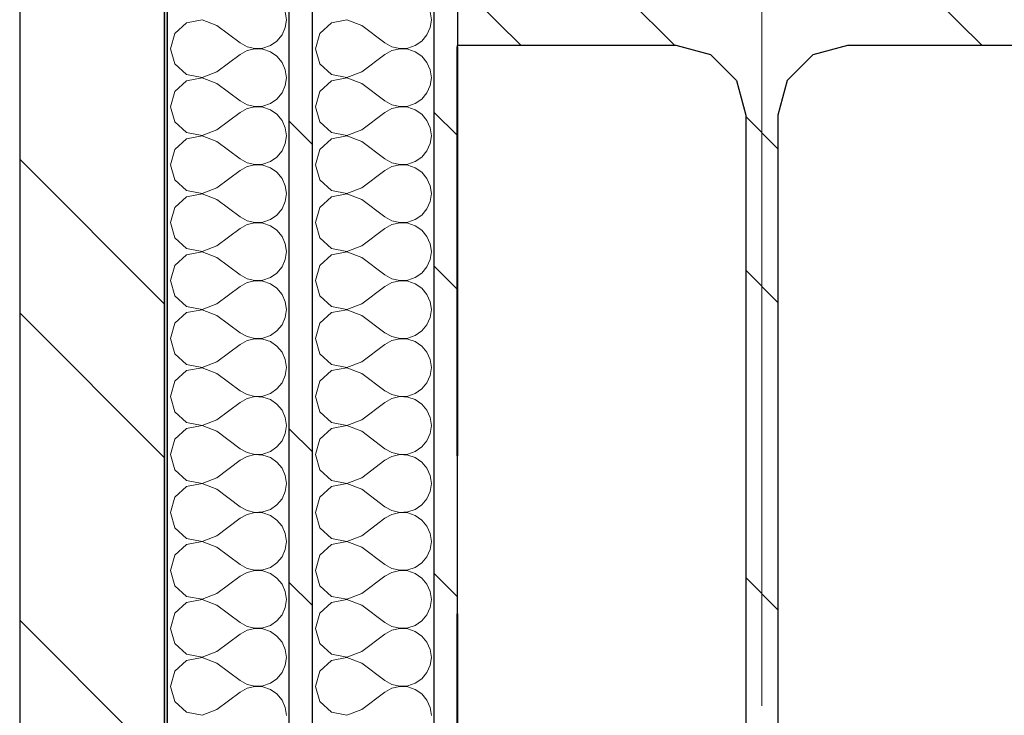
# Model space of a CAD drawing. Header units: millimetres. Extents: x 14199 to 94954, y 30513 to 87642.
# Tile 5 of 72: x 17329 to 17669, y 34080 to 34320. Entities that reach past the tile are written whole.
import ezdxf

# ---------------------------------------------------------------- set-up
doc = ezdxf.new("R2010")
doc.units = ezdxf.units.MM
doc.header["$MEASUREMENT"] = 0
for name, pattern in [('Axe_long_OD', [16800, 10000, -3000, 800, -3000]), ('Lignes cachées', [195.611112, 141.111112, -54.5]), ('Wipeout_Contour', [1000, 0, -1000])]:
    doc.linetypes.add(name, pattern=pattern)
for name, color, linetype in [('Nouveau_2D - Divers - Axes.2D_3D', 7, 'Continuous'), ('Nouveau_Métal _ Bardage.Charp_Couv_Bard_Métal', 7, 'Continuous'), ('Nouveau_Métal _ Charpente.Charp_Couv_Bard_Métal', 7, 'Continuous')]:
    doc.layers.add(name, color=color, linetype=linetype)
pattern_1 = [(315, (0, 0), (79.5495, 79.5495), []), (315, (26.52, 26.52), (79.5495, 79.5495), [])]

# ---------------------------------------------------------------- blocks, each defined once
blk = doc.blocks.new('*X263')
at = {"layer": 'Nouveau_Métal _ Bardage.Charp_Couv_Bard_Métal', "color": 2, "linetype": 'Continuous', "lineweight": 15, "true_color": 0xfee600}
for p, q in [((17471.35, 34320), (17470.97, 34322.73)), ((17436.88, 34318.94), (17432.84, 34315.26)), ((17442.25, 34319.96), (17436.88, 34318.94)), ((17447.35, 34318), (17442.25, 34319.96)), ((17470.97, 34317.27), (17471.35, 34320)), ((17432.84, 34315.26), (17431.35, 34310)), ((17447.35, 34318), (17455.35, 34312)), ((17469.85, 34314.74), (17470.97, 34317.27)), ((17455.35, 34312), (17457.76, 34310.66)), ((17465.82, 34311.06), (17468.09, 34312.62)), ((17468.09, 34312.62), (17469.85, 34314.74)), ((17431.35, 34310), (17432.84, 34304.74)), ((17457.76, 34309.34), (17455.35, 34308)), ((17457.76, 34310.66), (17460.45, 34310.04)), ((17460.45, 34309.96), (17457.76, 34309.34)), ((17460.45, 34310.04), (17463.21, 34310.17)), ((17463.21, 34309.83), (17460.45, 34309.96)), ((17463.21, 34310.17), (17465.82, 34311.06)), ((17465.82, 34308.94), (17463.21, 34309.83)), ((17468.09, 34307.38), (17465.82, 34308.94)), ((17447.35, 34302), (17455.35, 34308)), ((17469.85, 34305.26), (17468.09, 34307.38)), ((17470.97, 34302.73), (17469.85, 34305.26)), ((17432.84, 34304.74), (17436.88, 34301.06)), ((17442.25, 34300.04), (17447.35, 34302)), ((17471.35, 34300), (17470.97, 34302.73)), ((17436.88, 34298.94), (17432.84, 34295.26)), ((17436.88, 34301.06), (17442.25, 34300.04)), ((17442.25, 34299.96), (17436.88, 34298.94)), ((17447.35, 34298), (17442.25, 34299.96)), ((17470.97, 34297.27), (17471.35, 34300)), ((17432.84, 34295.26), (17431.35, 34290)), ((17447.35, 34298), (17455.35, 34292)), ((17468.09, 34292.62), (17469.85, 34294.74)), ((17469.85, 34294.74), (17470.97, 34297.27)), ((17455.35, 34292), (17457.76, 34290.66)), ((17465.82, 34291.06), (17468.09, 34292.62)), ((17431.35, 34290), (17432.84, 34284.74)), ((17447.35, 34282), (17455.35, 34288)), ((17457.76, 34289.34), (17455.35, 34288)), ((17457.76, 34290.66), (17460.45, 34290.04)), ((17460.45, 34289.96), (17457.76, 34289.34)), ((17460.45, 34290.04), (17463.21, 34290.17)), ((17463.21, 34289.83), (17460.45, 34289.96)), ((17463.21, 34290.17), (17465.82, 34291.06)), ((17465.82, 34288.94), (17463.21, 34289.83)), ((17468.09, 34287.38), (17465.82, 34288.94)), ((17432.84, 34284.74), (17436.88, 34281.06)), ((17469.85, 34285.26), (17468.09, 34287.38)), ((17470.97, 34282.73), (17469.85, 34285.26)), ((17442.25, 34280.04), (17447.35, 34282)), ((17471.35, 34280), (17470.97, 34282.73)), ((17436.88, 34278.94), (17432.84, 34275.26)), ((17436.88, 34281.06), (17442.25, 34280.04)), ((17442.25, 34279.96), (17436.88, 34278.94)), ((17447.35, 34278), (17442.25, 34279.96)), ((17447.35, 34278), (17455.35, 34272)), ((17470.97, 34277.27), (17471.35, 34280)), ((17432.84, 34275.26), (17431.35, 34270)), ((17468.09, 34272.62), (17469.85, 34274.74)), ((17469.85, 34274.74), (17470.97, 34277.27)), ((17455.35, 34272), (17457.76, 34270.66)), ((17463.21, 34270.17), (17465.82, 34271.06)), ((17465.82, 34271.06), (17468.09, 34272.62)), ((17431.35, 34270), (17432.84, 34264.74)), ((17447.35, 34262), (17455.35, 34268)), ((17457.76, 34269.34), (17455.35, 34268)), ((17457.76, 34270.66), (17460.45, 34270.04)), ((17460.45, 34269.96), (17457.76, 34269.34)), ((17460.45, 34270.04), (17463.21, 34270.17)), ((17463.21, 34269.83), (17460.45, 34269.96)), ((17465.82, 34268.94), (17463.21, 34269.83)), ((17468.09, 34267.38), (17465.82, 34268.94)), ((17432.84, 34264.74), (17436.88, 34261.06)), ((17469.85, 34265.26), (17468.09, 34267.38)), ((17470.97, 34262.73), (17469.85, 34265.26)), ((17436.88, 34261.06), (17442.25, 34260.04)), ((17442.25, 34260.04), (17447.35, 34262)), ((17471.35, 34260), (17470.97, 34262.73)), ((17436.88, 34258.94), (17432.84, 34255.26)), ((17442.25, 34259.96), (17436.88, 34258.94)), ((17447.35, 34258), (17442.25, 34259.96)), ((17447.35, 34258), (17455.35, 34252)), ((17470.97, 34257.27), (17471.35, 34260)), ((17432.84, 34255.26), (17431.35, 34250)), ((17468.09, 34252.62), (17469.85, 34254.74)), ((17469.85, 34254.74), (17470.97, 34257.27)), ((17455.35, 34252), (17457.76, 34250.66)), ((17457.76, 34250.66), (17460.45, 34250.04)), ((17463.21, 34250.17), (17465.82, 34251.06)), ((17465.82, 34251.06), (17468.09, 34252.62)), ((17431.35, 34250), (17432.84, 34244.74)), ((17447.35, 34242), (17455.35, 34248)), ((17457.76, 34249.34), (17455.35, 34248)), ((17460.45, 34249.96), (17457.76, 34249.34)), ((17460.45, 34250.04), (17463.21, 34250.17)), ((17463.21, 34249.83), (17460.45, 34249.96)), ((17465.82, 34248.94), (17463.21, 34249.83)), ((17468.09, 34247.38), (17465.82, 34248.94)), ((17469.85, 34245.26), (17468.09, 34247.38)), ((17432.84, 34244.74), (17436.88, 34241.06)), ((17470.97, 34242.73), (17469.85, 34245.26)), ((17436.88, 34241.06), (17442.25, 34240.04)), ((17442.25, 34240.04), (17447.35, 34242)), ((17471.35, 34240), (17470.97, 34242.73)), ((17436.88, 34238.94), (17432.84, 34235.26)), ((17442.25, 34239.96), (17436.88, 34238.94)), ((17447.35, 34238), (17442.25, 34239.96)), ((17447.35, 34238), (17455.35, 34232)), ((17469.85, 34234.74), (17470.97, 34237.27)), ((17470.97, 34237.27), (17471.35, 34240)), ((17432.84, 34235.26), (17431.35, 34230)), ((17468.09, 34232.62), (17469.85, 34234.74)), ((17455.35, 34232), (17457.76, 34230.66)), ((17457.76, 34230.66), (17460.45, 34230.04)), ((17460.45, 34230.04), (17463.21, 34230.17)), ((17463.21, 34230.17), (17465.82, 34231.06)), ((17465.82, 34231.06), (17468.09, 34232.62)), ((17431.35, 34230), (17432.84, 34224.74)), ((17447.35, 34222), (17455.35, 34228)), ((17457.76, 34229.34), (17455.35, 34228)), ((17460.45, 34229.96), (17457.76, 34229.34)), ((17463.21, 34229.83), (17460.45, 34229.96)), ((17465.82, 34228.94), (17463.21, 34229.83)), ((17468.09, 34227.38), (17465.82, 34228.94)), ((17469.85, 34225.26), (17468.09, 34227.38)), ((17432.84, 34224.74), (17436.88, 34221.06)), ((17470.97, 34222.73), (17469.85, 34225.26)), ((17436.88, 34221.06), (17442.25, 34220.04)), ((17442.25, 34220.04), (17447.35, 34222)), ((17471.35, 34220), (17470.97, 34222.73)), ((17470.97, 34217.27), (17471.35, 34220)), ((17436.88, 34218.94), (17432.84, 34215.26)), ((17442.25, 34219.96), (17436.88, 34218.94)), ((17447.35, 34218), (17442.25, 34219.96)), ((17447.35, 34218), (17455.35, 34212)), ((17469.85, 34214.74), (17470.97, 34217.27)), ((17432.84, 34215.26), (17431.35, 34210)), ((17468.09, 34212.62), (17469.85, 34214.74)), ((17431.35, 34210), (17432.84, 34204.74)), ((17455.35, 34212), (17457.76, 34210.66)), ((17457.76, 34210.66), (17460.45, 34210.04)), ((17460.45, 34209.96), (17457.76, 34209.34)), ((17460.45, 34210.04), (17463.21, 34210.17)), ((17463.21, 34209.83), (17460.45, 34209.96)), ((17463.21, 34210.17), (17465.82, 34211.06)), ((17465.82, 34208.94), (17463.21, 34209.83)), ((17465.82, 34211.06), (17468.09, 34212.62)), ((17447.35, 34202), (17455.35, 34208)), ((17457.76, 34209.34), (17455.35, 34208)), ((17468.09, 34207.38), (17465.82, 34208.94)), ((17469.85, 34205.26), (17468.09, 34207.38)), ((17432.84, 34204.74), (17436.88, 34201.06)), ((17470.97, 34202.73), (17469.85, 34205.26)), ((17436.88, 34201.06), (17442.25, 34200.04)), ((17442.25, 34199.96), (17436.88, 34198.94)), ((17442.25, 34200.04), (17447.35, 34202)), ((17447.35, 34198), (17442.25, 34199.96)), ((17471.35, 34200), (17470.97, 34202.73)), ((17470.97, 34197.27), (17471.35, 34200)), ((17436.88, 34198.94), (17432.84, 34195.26)), ((17447.35, 34198), (17455.35, 34192)), ((17469.85, 34194.74), (17470.97, 34197.27)), ((17432.84, 34195.26), (17431.35, 34190)), ((17468.09, 34192.62), (17469.85, 34194.74)), ((17431.35, 34190), (17432.84, 34184.74)), ((17455.35, 34192), (17457.76, 34190.66)), ((17457.76, 34190.66), (17460.45, 34190.04)), ((17460.45, 34189.96), (17457.76, 34189.34)), ((17460.45, 34190.04), (17463.21, 34190.17)), ((17463.21, 34189.83), (17460.45, 34189.96)), ((17463.21, 34190.17), (17465.82, 34191.06)), ((17465.82, 34188.94), (17463.21, 34189.83)), ((17465.82, 34191.06), (17468.09, 34192.62)), ((17447.35, 34182), (17455.35, 34188)), ((17457.76, 34189.34), (17455.35, 34188)), ((17468.09, 34187.38), (17465.82, 34188.94)), ((17469.85, 34185.26), (17468.09, 34187.38)), ((17432.84, 34184.74), (17436.88, 34181.06)), ((17470.97, 34182.73), (17469.85, 34185.26)), ((17471.35, 34180), (17470.97, 34182.73)), ((17436.88, 34181.06), (17442.25, 34180.04)), ((17442.25, 34179.96), (17436.88, 34178.94)), ((17442.25, 34180.04), (17447.35, 34182)), ((17447.35, 34178), (17442.25, 34179.96)), ((17470.97, 34177.27), (17471.35, 34180)), ((17436.88, 34178.94), (17432.84, 34175.26)), ((17447.35, 34178), (17455.35, 34172)), ((17469.85, 34174.74), (17470.97, 34177.27)), ((17432.84, 34175.26), (17431.35, 34170)), ((17465.82, 34171.06), (17468.09, 34172.62)), ((17468.09, 34172.62), (17469.85, 34174.74)), ((17431.35, 34170), (17432.84, 34164.74)), ((17455.35, 34172), (17457.76, 34170.66)), ((17457.76, 34169.34), (17455.35, 34168)), ((17457.76, 34170.66), (17460.45, 34170.04)), ((17460.45, 34169.96), (17457.76, 34169.34)), ((17460.45, 34170.04), (17463.21, 34170.17)), ((17463.21, 34169.83), (17460.45, 34169.96)), ((17463.21, 34170.17), (17465.82, 34171.06)), ((17465.82, 34168.94), (17463.21, 34169.83)), ((17447.35, 34162), (17455.35, 34168)), ((17468.09, 34167.38), (17465.82, 34168.94)), ((17469.85, 34165.26), (17468.09, 34167.38)), ((17432.84, 34164.74), (17436.88, 34161.06)), ((17470.97, 34162.73), (17469.85, 34165.26)), ((17471.35, 34160), (17470.97, 34162.73)), ((17436.88, 34158.94), (17432.84, 34155.26)), ((17436.88, 34161.06), (17442.25, 34160.04)), ((17442.25, 34159.96), (17436.88, 34158.94)), ((17442.25, 34160.04), (17447.35, 34162)), ((17447.35, 34158), (17442.25, 34159.96)), ((17470.97, 34157.27), (17471.35, 34160)), ((17447.35, 34158), (17455.35, 34152)), ((17469.85, 34154.74), (17470.97, 34157.27)), ((17432.84, 34155.26), (17431.35, 34150)), ((17465.82, 34151.06), (17468.09, 34152.62)), ((17468.09, 34152.62), (17469.85, 34154.74)), ((17431.35, 34150), (17432.84, 34144.74)), ((17455.35, 34152), (17457.76, 34150.66)), ((17457.76, 34149.34), (17455.35, 34148)), ((17457.76, 34150.66), (17460.45, 34150.04)), ((17460.45, 34149.96), (17457.76, 34149.34)), ((17460.45, 34150.04), (17463.21, 34150.17)), ((17463.21, 34149.83), (17460.45, 34149.96)), ((17463.21, 34150.17), (17465.82, 34151.06)), ((17465.82, 34148.94), (17463.21, 34149.83)), ((17468.09, 34147.38), (17465.82, 34148.94)), ((17447.35, 34142), (17455.35, 34148)), ((17469.85, 34145.26), (17468.09, 34147.38)), ((17470.97, 34142.73), (17469.85, 34145.26)), ((17432.84, 34144.74), (17436.88, 34141.06)), ((17442.25, 34140.04), (17447.35, 34142)), ((17471.35, 34140), (17470.97, 34142.73)), ((17436.88, 34138.94), (17432.84, 34135.26)), ((17436.88, 34141.06), (17442.25, 34140.04)), ((17442.25, 34139.96), (17436.88, 34138.94)), ((17447.35, 34138), (17442.25, 34139.96)), ((17470.97, 34137.27), (17471.35, 34140)), ((17432.84, 34135.26), (17431.35, 34130)), ((17447.35, 34138), (17455.35, 34132)), ((17469.85, 34134.74), (17470.97, 34137.27)), ((17455.35, 34132), (17457.76, 34130.66)), ((17465.82, 34131.06), (17468.09, 34132.62)), ((17468.09, 34132.62), (17469.85, 34134.74)), ((17431.35, 34130), (17432.84, 34124.74)), ((17457.76, 34129.34), (17455.35, 34128)), ((17457.76, 34130.66), (17460.45, 34130.04)), ((17460.45, 34129.96), (17457.76, 34129.34)), ((17460.45, 34130.04), (17463.21, 34130.17)), ((17463.21, 34129.83), (17460.45, 34129.96)), ((17463.21, 34130.17), (17465.82, 34131.06)), ((17465.82, 34128.94), (17463.21, 34129.83)), ((17468.09, 34127.38), (17465.82, 34128.94)), ((17447.35, 34122), (17455.35, 34128)), ((17469.85, 34125.26), (17468.09, 34127.38)), ((17470.97, 34122.73), (17469.85, 34125.26)), ((17432.84, 34124.74), (17436.88, 34121.06)), ((17442.25, 34120.04), (17447.35, 34122)), ((17471.35, 34120), (17470.97, 34122.73)), ((17436.88, 34118.94), (17432.84, 34115.26)), ((17436.88, 34121.06), (17442.25, 34120.04)), ((17442.25, 34119.96), (17436.88, 34118.94)), ((17447.35, 34118), (17442.25, 34119.96)), ((17470.97, 34117.27), (17471.35, 34120)), ((17432.84, 34115.26), (17431.35, 34110)), ((17447.35, 34118), (17455.35, 34112)), ((17468.09, 34112.62), (17469.85, 34114.74)), ((17469.85, 34114.74), (17470.97, 34117.27)), ((17455.35, 34112), (17457.76, 34110.66)), ((17465.82, 34111.06), (17468.09, 34112.62)), ((17431.35, 34110), (17432.84, 34104.74)), ((17447.35, 34102), (17455.35, 34108)), ((17457.76, 34109.34), (17455.35, 34108)), ((17457.76, 34110.66), (17460.45, 34110.04)), ((17460.45, 34109.96), (17457.76, 34109.34)), ((17460.45, 34110.04), (17463.21, 34110.17)), ((17463.21, 34109.83), (17460.45, 34109.96)), ((17463.21, 34110.17), (17465.82, 34111.06)), ((17465.82, 34108.94), (17463.21, 34109.83)), ((17468.09, 34107.38), (17465.82, 34108.94)), ((17432.84, 34104.74), (17436.88, 34101.06)), ((17469.85, 34105.26), (17468.09, 34107.38)), ((17470.97, 34102.73), (17469.85, 34105.26)), ((17442.25, 34100.04), (17447.35, 34102)), ((17471.35, 34100), (17470.97, 34102.73)), ((17436.88, 34098.94), (17432.84, 34095.26)), ((17436.88, 34101.06), (17442.25, 34100.04)), ((17442.25, 34099.96), (17436.88, 34098.94)), ((17447.35, 34098), (17442.25, 34099.96)), ((17447.35, 34098), (17455.35, 34092)), ((17470.97, 34097.27), (17471.35, 34100)), ((17432.84, 34095.26), (17431.35, 34090)), ((17468.09, 34092.62), (17469.85, 34094.74)), ((17469.85, 34094.74), (17470.97, 34097.27)), ((17455.35, 34092), (17457.76, 34090.66)), ((17463.21, 34090.17), (17465.82, 34091.06)), ((17465.82, 34091.06), (17468.09, 34092.62)), ((17431.35, 34090), (17432.84, 34084.74)), ((17447.35, 34082), (17455.35, 34088)), ((17457.76, 34089.34), (17455.35, 34088)), ((17457.76, 34090.66), (17460.45, 34090.04)), ((17460.45, 34089.96), (17457.76, 34089.34)), ((17460.45, 34090.04), (17463.21, 34090.17)), ((17463.21, 34089.83), (17460.45, 34089.96)), ((17465.82, 34088.94), (17463.21, 34089.83)), ((17468.09, 34087.38), (17465.82, 34088.94)), ((17432.84, 34084.74), (17436.88, 34081.06)), ((17469.85, 34085.26), (17468.09, 34087.38)), ((17470.97, 34082.73), (17469.85, 34085.26)), ((17436.88, 34081.06), (17442.25, 34080.04)), ((17442.25, 34080.04), (17447.35, 34082)), ((17471.35, 34080), (17470.97, 34082.73))]:
    blk.add_line(p, q, dxfattribs=at)
blk = doc.blocks.new('*X268')
at = {"layer": 'Nouveau_Métal _ Bardage.Charp_Couv_Bard_Métal', "color": 2, "linetype": 'Continuous', "lineweight": 15, "true_color": 0xfee600}
for p, q in [((17421.35, 34320), (17420.97, 34322.73)), ((17386.88, 34318.94), (17382.84, 34315.26)), ((17392.25, 34319.96), (17386.88, 34318.94)), ((17397.35, 34318), (17392.25, 34319.96)), ((17420.97, 34317.27), (17421.35, 34320)), ((17382.84, 34315.26), (17381.35, 34310)), ((17397.35, 34318), (17405.35, 34312)), ((17419.85, 34314.74), (17420.97, 34317.27)), ((17405.35, 34312), (17407.76, 34310.66)), ((17415.82, 34311.06), (17418.09, 34312.62)), ((17418.09, 34312.62), (17419.85, 34314.74)), ((17381.35, 34310), (17382.84, 34304.74)), ((17407.76, 34309.34), (17405.35, 34308)), ((17407.76, 34310.66), (17410.45, 34310.04)), ((17410.45, 34309.96), (17407.76, 34309.34)), ((17410.45, 34310.04), (17413.21, 34310.17)), ((17413.21, 34309.83), (17410.45, 34309.96)), ((17413.21, 34310.17), (17415.82, 34311.06)), ((17415.82, 34308.94), (17413.21, 34309.83)), ((17418.09, 34307.38), (17415.82, 34308.94)), ((17397.35, 34302), (17405.35, 34308)), ((17419.85, 34305.26), (17418.09, 34307.38)), ((17420.97, 34302.73), (17419.85, 34305.26)), ((17382.84, 34304.74), (17386.88, 34301.06)), ((17392.25, 34300.04), (17397.35, 34302)), ((17421.35, 34300), (17420.97, 34302.73)), ((17386.88, 34298.94), (17382.84, 34295.26)), ((17386.88, 34301.06), (17392.25, 34300.04)), ((17392.25, 34299.96), (17386.88, 34298.94)), ((17397.35, 34298), (17392.25, 34299.96)), ((17420.97, 34297.27), (17421.35, 34300)), ((17382.84, 34295.26), (17381.35, 34290)), ((17397.35, 34298), (17405.35, 34292)), ((17418.09, 34292.62), (17419.85, 34294.74)), ((17419.85, 34294.74), (17420.97, 34297.27)), ((17405.35, 34292), (17407.76, 34290.66)), ((17415.82, 34291.06), (17418.09, 34292.62)), ((17381.35, 34290), (17382.84, 34284.74)), ((17397.35, 34282), (17405.35, 34288)), ((17407.76, 34289.34), (17405.35, 34288)), ((17407.76, 34290.66), (17410.45, 34290.04)), ((17410.45, 34289.96), (17407.76, 34289.34)), ((17410.45, 34290.04), (17413.21, 34290.17)), ((17413.21, 34289.83), (17410.45, 34289.96)), ((17413.21, 34290.17), (17415.82, 34291.06)), ((17415.82, 34288.94), (17413.21, 34289.83)), ((17418.09, 34287.38), (17415.82, 34288.94)), ((17382.84, 34284.74), (17386.88, 34281.06)), ((17419.85, 34285.26), (17418.09, 34287.38)), ((17420.97, 34282.73), (17419.85, 34285.26)), ((17392.25, 34280.04), (17397.35, 34282)), ((17421.35, 34280), (17420.97, 34282.73)), ((17386.88, 34278.94), (17382.84, 34275.26)), ((17386.88, 34281.06), (17392.25, 34280.04)), ((17392.25, 34279.96), (17386.88, 34278.94)), ((17397.35, 34278), (17392.25, 34279.96)), ((17397.35, 34278), (17405.35, 34272)), ((17420.97, 34277.27), (17421.35, 34280)), ((17382.84, 34275.26), (17381.35, 34270)), ((17418.09, 34272.62), (17419.85, 34274.74)), ((17419.85, 34274.74), (17420.97, 34277.27)), ((17405.35, 34272), (17407.76, 34270.66)), ((17413.21, 34270.17), (17415.82, 34271.06)), ((17415.82, 34271.06), (17418.09, 34272.62)), ((17381.35, 34270), (17382.84, 34264.74)), ((17397.35, 34262), (17405.35, 34268)), ((17407.76, 34269.34), (17405.35, 34268)), ((17407.76, 34270.66), (17410.45, 34270.04)), ((17410.45, 34269.96), (17407.76, 34269.34)), ((17410.45, 34270.04), (17413.21, 34270.17)), ((17413.21, 34269.83), (17410.45, 34269.96)), ((17415.82, 34268.94), (17413.21, 34269.83)), ((17418.09, 34267.38), (17415.82, 34268.94)), ((17382.84, 34264.74), (17386.88, 34261.06)), ((17419.85, 34265.26), (17418.09, 34267.38)), ((17420.97, 34262.73), (17419.85, 34265.26)), ((17386.88, 34261.06), (17392.25, 34260.04)), ((17392.25, 34260.04), (17397.35, 34262)), ((17421.35, 34260), (17420.97, 34262.73)), ((17386.88, 34258.94), (17382.84, 34255.26)), ((17392.25, 34259.96), (17386.88, 34258.94)), ((17397.35, 34258), (17392.25, 34259.96)), ((17397.35, 34258), (17405.35, 34252)), ((17420.97, 34257.27), (17421.35, 34260)), ((17382.84, 34255.26), (17381.35, 34250)), ((17418.09, 34252.62), (17419.85, 34254.74)), ((17419.85, 34254.74), (17420.97, 34257.27)), ((17405.35, 34252), (17407.76, 34250.66)), ((17407.76, 34250.66), (17410.45, 34250.04)), ((17413.21, 34250.17), (17415.82, 34251.06)), ((17415.82, 34251.06), (17418.09, 34252.62)), ((17381.35, 34250), (17382.84, 34244.74)), ((17397.35, 34242), (17405.35, 34248)), ((17407.76, 34249.34), (17405.35, 34248)), ((17410.45, 34249.96), (17407.76, 34249.34)), ((17410.45, 34250.04), (17413.21, 34250.17)), ((17413.21, 34249.83), (17410.45, 34249.96)), ((17415.82, 34248.94), (17413.21, 34249.83)), ((17418.09, 34247.38), (17415.82, 34248.94)), ((17419.85, 34245.26), (17418.09, 34247.38)), ((17382.84, 34244.74), (17386.88, 34241.06)), ((17420.97, 34242.73), (17419.85, 34245.26)), ((17386.88, 34241.06), (17392.25, 34240.04)), ((17392.25, 34240.04), (17397.35, 34242)), ((17421.35, 34240), (17420.97, 34242.73)), ((17386.88, 34238.94), (17382.84, 34235.26)), ((17392.25, 34239.96), (17386.88, 34238.94)), ((17397.35, 34238), (17392.25, 34239.96)), ((17397.35, 34238), (17405.35, 34232)), ((17419.85, 34234.74), (17420.97, 34237.27)), ((17420.97, 34237.27), (17421.35, 34240)), ((17382.84, 34235.26), (17381.35, 34230)), ((17418.09, 34232.62), (17419.85, 34234.74)), ((17405.35, 34232), (17407.76, 34230.66)), ((17407.76, 34230.66), (17410.45, 34230.04)), ((17410.45, 34230.04), (17413.21, 34230.17)), ((17413.21, 34230.17), (17415.82, 34231.06)), ((17415.82, 34231.06), (17418.09, 34232.62)), ((17381.35, 34230), (17382.84, 34224.74)), ((17397.35, 34222), (17405.35, 34228)), ((17407.76, 34229.34), (17405.35, 34228)), ((17410.45, 34229.96), (17407.76, 34229.34)), ((17413.21, 34229.83), (17410.45, 34229.96)), ((17415.82, 34228.94), (17413.21, 34229.83)), ((17418.09, 34227.38), (17415.82, 34228.94)), ((17419.85, 34225.26), (17418.09, 34227.38)), ((17382.84, 34224.74), (17386.88, 34221.06)), ((17420.97, 34222.73), (17419.85, 34225.26)), ((17386.88, 34221.06), (17392.25, 34220.04)), ((17392.25, 34220.04), (17397.35, 34222)), ((17421.35, 34220), (17420.97, 34222.73)), ((17420.97, 34217.27), (17421.35, 34220)), ((17386.88, 34218.94), (17382.84, 34215.26)), ((17392.25, 34219.96), (17386.88, 34218.94)), ((17397.35, 34218), (17392.25, 34219.96)), ((17397.35, 34218), (17405.35, 34212)), ((17419.85, 34214.74), (17420.97, 34217.27)), ((17382.84, 34215.26), (17381.35, 34210)), ((17418.09, 34212.62), (17419.85, 34214.74)), ((17381.35, 34210), (17382.84, 34204.74)), ((17405.35, 34212), (17407.76, 34210.66)), ((17407.76, 34210.66), (17410.45, 34210.04)), ((17410.45, 34209.96), (17407.76, 34209.34)), ((17410.45, 34210.04), (17413.21, 34210.17)), ((17413.21, 34209.83), (17410.45, 34209.96)), ((17413.21, 34210.17), (17415.82, 34211.06)), ((17415.82, 34208.94), (17413.21, 34209.83)), ((17415.82, 34211.06), (17418.09, 34212.62)), ((17397.35, 34202), (17405.35, 34208)), ((17407.76, 34209.34), (17405.35, 34208)), ((17418.09, 34207.38), (17415.82, 34208.94)), ((17419.85, 34205.26), (17418.09, 34207.38)), ((17382.84, 34204.74), (17386.88, 34201.06)), ((17420.97, 34202.73), (17419.85, 34205.26)), ((17386.88, 34201.06), (17392.25, 34200.04)), ((17392.25, 34199.96), (17386.88, 34198.94)), ((17392.25, 34200.04), (17397.35, 34202)), ((17397.35, 34198), (17392.25, 34199.96)), ((17421.35, 34200), (17420.97, 34202.73)), ((17420.97, 34197.27), (17421.35, 34200)), ((17386.88, 34198.94), (17382.84, 34195.26)), ((17397.35, 34198), (17405.35, 34192)), ((17419.85, 34194.74), (17420.97, 34197.27)), ((17382.84, 34195.26), (17381.35, 34190)), ((17418.09, 34192.62), (17419.85, 34194.74)), ((17381.35, 34190), (17382.84, 34184.74)), ((17405.35, 34192), (17407.76, 34190.66)), ((17407.76, 34190.66), (17410.45, 34190.04)), ((17410.45, 34189.96), (17407.76, 34189.34)), ((17410.45, 34190.04), (17413.21, 34190.17)), ((17413.21, 34189.83), (17410.45, 34189.96)), ((17413.21, 34190.17), (17415.82, 34191.06)), ((17415.82, 34188.94), (17413.21, 34189.83)), ((17415.82, 34191.06), (17418.09, 34192.62)), ((17397.35, 34182), (17405.35, 34188)), ((17407.76, 34189.34), (17405.35, 34188)), ((17418.09, 34187.38), (17415.82, 34188.94)), ((17419.85, 34185.26), (17418.09, 34187.38)), ((17382.84, 34184.74), (17386.88, 34181.06)), ((17420.97, 34182.73), (17419.85, 34185.26)), ((17421.35, 34180), (17420.97, 34182.73)), ((17386.88, 34181.06), (17392.25, 34180.04)), ((17392.25, 34179.96), (17386.88, 34178.94)), ((17392.25, 34180.04), (17397.35, 34182)), ((17397.35, 34178), (17392.25, 34179.96)), ((17420.97, 34177.27), (17421.35, 34180)), ((17386.88, 34178.94), (17382.84, 34175.26)), ((17397.35, 34178), (17405.35, 34172)), ((17419.85, 34174.74), (17420.97, 34177.27)), ((17382.84, 34175.26), (17381.35, 34170)), ((17415.82, 34171.06), (17418.09, 34172.62)), ((17418.09, 34172.62), (17419.85, 34174.74)), ((17381.35, 34170), (17382.84, 34164.74)), ((17405.35, 34172), (17407.76, 34170.66)), ((17407.76, 34169.34), (17405.35, 34168)), ((17407.76, 34170.66), (17410.45, 34170.04)), ((17410.45, 34169.96), (17407.76, 34169.34)), ((17410.45, 34170.04), (17413.21, 34170.17)), ((17413.21, 34169.83), (17410.45, 34169.96)), ((17413.21, 34170.17), (17415.82, 34171.06)), ((17415.82, 34168.94), (17413.21, 34169.83)), ((17397.35, 34162), (17405.35, 34168)), ((17418.09, 34167.38), (17415.82, 34168.94)), ((17419.85, 34165.26), (17418.09, 34167.38)), ((17382.84, 34164.74), (17386.88, 34161.06)), ((17420.97, 34162.73), (17419.85, 34165.26)), ((17421.35, 34160), (17420.97, 34162.73)), ((17386.88, 34158.94), (17382.84, 34155.26)), ((17386.88, 34161.06), (17392.25, 34160.04)), ((17392.25, 34159.96), (17386.88, 34158.94)), ((17392.25, 34160.04), (17397.35, 34162)), ((17397.35, 34158), (17392.25, 34159.96)), ((17420.97, 34157.27), (17421.35, 34160)), ((17397.35, 34158), (17405.35, 34152)), ((17419.85, 34154.74), (17420.97, 34157.27)), ((17382.84, 34155.26), (17381.35, 34150)), ((17415.82, 34151.06), (17418.09, 34152.62)), ((17418.09, 34152.62), (17419.85, 34154.74)), ((17381.35, 34150), (17382.84, 34144.74)), ((17405.35, 34152), (17407.76, 34150.66)), ((17407.76, 34149.34), (17405.35, 34148)), ((17407.76, 34150.66), (17410.45, 34150.04)), ((17410.45, 34149.96), (17407.76, 34149.34)), ((17410.45, 34150.04), (17413.21, 34150.17)), ((17413.21, 34149.83), (17410.45, 34149.96)), ((17413.21, 34150.17), (17415.82, 34151.06)), ((17415.82, 34148.94), (17413.21, 34149.83)), ((17418.09, 34147.38), (17415.82, 34148.94)), ((17397.35, 34142), (17405.35, 34148)), ((17419.85, 34145.26), (17418.09, 34147.38)), ((17420.97, 34142.73), (17419.85, 34145.26)), ((17382.84, 34144.74), (17386.88, 34141.06)), ((17392.25, 34140.04), (17397.35, 34142)), ((17421.35, 34140), (17420.97, 34142.73)), ((17386.88, 34138.94), (17382.84, 34135.26)), ((17386.88, 34141.06), (17392.25, 34140.04)), ((17392.25, 34139.96), (17386.88, 34138.94)), ((17397.35, 34138), (17392.25, 34139.96)), ((17420.97, 34137.27), (17421.35, 34140)), ((17382.84, 34135.26), (17381.35, 34130)), ((17397.35, 34138), (17405.35, 34132)), ((17419.85, 34134.74), (17420.97, 34137.27)), ((17405.35, 34132), (17407.76, 34130.66)), ((17415.82, 34131.06), (17418.09, 34132.62)), ((17418.09, 34132.62), (17419.85, 34134.74)), ((17381.35, 34130), (17382.84, 34124.74)), ((17407.76, 34129.34), (17405.35, 34128)), ((17407.76, 34130.66), (17410.45, 34130.04)), ((17410.45, 34129.96), (17407.76, 34129.34)), ((17410.45, 34130.04), (17413.21, 34130.17)), ((17413.21, 34129.83), (17410.45, 34129.96)), ((17413.21, 34130.17), (17415.82, 34131.06)), ((17415.82, 34128.94), (17413.21, 34129.83)), ((17418.09, 34127.38), (17415.82, 34128.94)), ((17397.35, 34122), (17405.35, 34128)), ((17419.85, 34125.26), (17418.09, 34127.38)), ((17420.97, 34122.73), (17419.85, 34125.26)), ((17382.84, 34124.74), (17386.88, 34121.06)), ((17392.25, 34120.04), (17397.35, 34122)), ((17421.35, 34120), (17420.97, 34122.73)), ((17386.88, 34118.94), (17382.84, 34115.26)), ((17386.88, 34121.06), (17392.25, 34120.04)), ((17392.25, 34119.96), (17386.88, 34118.94)), ((17397.35, 34118), (17392.25, 34119.96)), ((17420.97, 34117.27), (17421.35, 34120)), ((17382.84, 34115.26), (17381.35, 34110)), ((17397.35, 34118), (17405.35, 34112)), ((17418.09, 34112.62), (17419.85, 34114.74)), ((17419.85, 34114.74), (17420.97, 34117.27)), ((17405.35, 34112), (17407.76, 34110.66)), ((17415.82, 34111.06), (17418.09, 34112.62)), ((17381.35, 34110), (17382.84, 34104.74)), ((17397.35, 34102), (17405.35, 34108)), ((17407.76, 34109.34), (17405.35, 34108)), ((17407.76, 34110.66), (17410.45, 34110.04)), ((17410.45, 34109.96), (17407.76, 34109.34)), ((17410.45, 34110.04), (17413.21, 34110.17)), ((17413.21, 34109.83), (17410.45, 34109.96)), ((17413.21, 34110.17), (17415.82, 34111.06)), ((17415.82, 34108.94), (17413.21, 34109.83)), ((17418.09, 34107.38), (17415.82, 34108.94)), ((17382.84, 34104.74), (17386.88, 34101.06)), ((17419.85, 34105.26), (17418.09, 34107.38)), ((17420.97, 34102.73), (17419.85, 34105.26)), ((17392.25, 34100.04), (17397.35, 34102)), ((17421.35, 34100), (17420.97, 34102.73)), ((17386.88, 34098.94), (17382.84, 34095.26)), ((17386.88, 34101.06), (17392.25, 34100.04)), ((17392.25, 34099.96), (17386.88, 34098.94)), ((17397.35, 34098), (17392.25, 34099.96)), ((17397.35, 34098), (17405.35, 34092)), ((17420.97, 34097.27), (17421.35, 34100)), ((17382.84, 34095.26), (17381.35, 34090)), ((17418.09, 34092.62), (17419.85, 34094.74)), ((17419.85, 34094.74), (17420.97, 34097.27)), ((17405.35, 34092), (17407.76, 34090.66)), ((17413.21, 34090.17), (17415.82, 34091.06)), ((17415.82, 34091.06), (17418.09, 34092.62)), ((17381.35, 34090), (17382.84, 34084.74)), ((17397.35, 34082), (17405.35, 34088)), ((17407.76, 34089.34), (17405.35, 34088)), ((17407.76, 34090.66), (17410.45, 34090.04)), ((17410.45, 34089.96), (17407.76, 34089.34)), ((17410.45, 34090.04), (17413.21, 34090.17)), ((17413.21, 34089.83), (17410.45, 34089.96)), ((17415.82, 34088.94), (17413.21, 34089.83)), ((17418.09, 34087.38), (17415.82, 34088.94)), ((17382.84, 34084.74), (17386.88, 34081.06)), ((17419.85, 34085.26), (17418.09, 34087.38)), ((17420.97, 34082.73), (17419.85, 34085.26)), ((17386.88, 34081.06), (17392.25, 34080.04)), ((17392.25, 34080.04), (17397.35, 34082)), ((17421.35, 34080), (17420.97, 34082.73))]:
    blk.add_line(p, q, dxfattribs=at)
blk = doc.blocks.new('*X273')
at = {"layer": 'Nouveau_Métal _ Bardage.Charp_Couv_Bard_Métal', "linetype": 'Continuous', "lineweight": 15, "true_color": 0xc1976c}
blk.add_hatch(color=33, dxfattribs=at).paths.add_polyline_path([(17379.35, 33678.28), (17380.35, 33678.28), (17380.35, 36058.28), (17379.35, 36058.28)])
blk = doc.blocks.new('Mur_5', base_point=(17480.35, 33778.28))
at = {"color": 254, "linetype": 'Wipeout_Contour', "lineweight": 0, "ltscale": 156203.419075}
blk.add_wipeout([(17472.35, 36058.28), (17472.35, 33778.28), (17480.35, 33778.28), (17480.35, 36058.28)], dxfattribs=at).dxf.layer = 'Nouveau_Métal _ Bardage.Charp_Couv_Bard_Métal'
at = {"layer": 'Nouveau_Métal _ Bardage.Charp_Couv_Bard_Métal', "linetype": 'Continuous', "lineweight": 15, "true_color": 0x2e45b3}
h = blk.add_hatch(dxfattribs=at)
h.set_pattern_fill('Acier', color=175, style=0, pattern_type=2)
h.set_pattern_definition(pattern_1)
h.paths.add_polyline_path([(17472.35, 36058.28), (17472.35, 33778.28), (17480.35, 33778.28), (17480.35, 36058.28)])
at = {"layer": 'Nouveau_Métal _ Bardage.Charp_Couv_Bard_Métal', "color": 7, "linetype": 'Continuous', "lineweight": 25, "flags": 128}
blk.add_lwpolyline([(17480.35, 33795.48), (17480.35, 34311.08)], dxfattribs=at)
at = {"color": 254, "linetype": 'Wipeout_Contour', "lineweight": 0, "ltscale": 156144.463904}
blk.add_wipeout([(17430.35, 33770.28), (17472.35, 33770.28), (17472.35, 36058.28), (17430.35, 36058.28)], dxfattribs=at).dxf.layer = 'Nouveau_Métal _ Bardage.Charp_Couv_Bard_Métal'
at = {"layer": 'Nouveau_Métal _ Bardage.Charp_Couv_Bard_Métal', "color": 7, "linetype": 'Continuous', "lineweight": 25}
blk.add_line((17472.35, 33778.28), (17472.35, 36058.28), dxfattribs=at)
at = {"layer": 'Nouveau_Métal _ Bardage.Charp_Couv_Bard_Métal', "color": 7, "lineweight": 40}
blk.add_blockref('*X263', (0, 0), dxfattribs=at)
at = {"color": 254, "linetype": 'Wipeout_Contour', "lineweight": 0, "ltscale": 156025.09811}
blk.add_wipeout([(17422.35, 33728.28), (17430.35, 33728.28), (17430.35, 36058.28), (17422.35, 36058.28)], dxfattribs=at).dxf.layer = 'Nouveau_Métal _ Bardage.Charp_Couv_Bard_Métal'
at = {"layer": 'Nouveau_Métal _ Bardage.Charp_Couv_Bard_Métal', "linetype": 'Continuous', "lineweight": 15, "true_color": 0x2e45b3}
h = blk.add_hatch(dxfattribs=at)
h.set_pattern_fill('Acier', color=175, style=0, pattern_type=2)
h.set_pattern_definition(pattern_1)
h.paths.add_polyline_path([(17422.35, 33728.28), (17430.35, 33728.28), (17430.35, 36058.28), (17422.35, 36058.28)])
at = {"layer": 'Nouveau_Métal _ Bardage.Charp_Couv_Bard_Métal', "color": 7, "linetype": 'Continuous', "lineweight": 25}
blk.add_line((17430.35, 33770.28), (17430.35, 36058.28), dxfattribs=at)
at = {"color": 254, "linetype": 'Wipeout_Contour', "lineweight": 0, "ltscale": 155966.214658}
blk.add_wipeout([(17380.35, 33720.28), (17422.35, 33720.28), (17422.35, 36058.28), (17380.35, 36058.28)], dxfattribs=at).dxf.layer = 'Nouveau_Métal _ Bardage.Charp_Couv_Bard_Métal'
at = {"layer": 'Nouveau_Métal _ Bardage.Charp_Couv_Bard_Métal', "color": 7, "linetype": 'Continuous', "lineweight": 25}
blk.add_line((17422.35, 33728.28), (17422.35, 36058.28), dxfattribs=at)
at = {"layer": 'Nouveau_Métal _ Bardage.Charp_Couv_Bard_Métal', "color": 7, "lineweight": 40}
blk.add_blockref('*X268', (0, 0), dxfattribs=at)
at = {"color": 254, "linetype": 'Wipeout_Contour', "lineweight": 0, "ltscale": 155853.150992}
blk.add_wipeout([(17379.35, 33678.28), (17380.35, 33678.28), (17380.35, 36058.28), (17379.35, 36058.28)], dxfattribs=at).dxf.layer = 'Nouveau_Métal _ Bardage.Charp_Couv_Bard_Métal'
at = {"layer": 'Nouveau_Métal _ Bardage.Charp_Couv_Bard_Métal', "color": 7, "lineweight": 40}
blk.add_blockref('*X273', (0, 0), dxfattribs=at)
at = {"color": 254, "linetype": 'Wipeout_Contour', "lineweight": 0, "ltscale": 155805.893095}
blk.add_wipeout([(17329.35, 33677.28), (17379.35, 33677.28), (17379.35, 36058.28), (17329.35, 36058.28)], dxfattribs=at).dxf.layer = 'Nouveau_Métal _ Bardage.Charp_Couv_Bard_Métal'
at = {"layer": 'Nouveau_Métal _ Bardage.Charp_Couv_Bard_Métal', "linetype": 'Continuous', "lineweight": 15, "true_color": 0x2e45b3}
h = blk.add_hatch(dxfattribs=at)
h.set_pattern_fill('Acier', color=175, style=0, pattern_type=2)
h.set_pattern_definition(pattern_1)
h.paths.add_polyline_path([(17329.35, 33677.28), (17379.35, 33677.28), (17379.35, 36058.28), (17329.35, 36058.28)])
at = {"layer": 'Nouveau_Métal _ Bardage.Charp_Couv_Bard_Métal', "color": 7, "linetype": 'Continuous', "lineweight": 25}
for p, q in [((17379.35, 33678.28), (17379.35, 36058.28)), ((17380.35, 33720.28), (17380.35, 36058.28))]:
    blk.add_line(p, q, dxfattribs=at)
at = {"layer": 'Nouveau_Métal _ Bardage.Charp_Couv_Bard_Métal', "color": 7, "linetype": 'Continuous', "lineweight": 25, "flags": 128}
blk.add_lwpolyline([(17329.35, 36058.28), (17329.35, 33677.28)], dxfattribs=at)
blk = doc.blocks.new('Poteau_2', base_point=(17585.35, 34053.28))
at = {"color": 254, "linetype": 'Wipeout_Contour', "lineweight": 0, "ltscale": 919825.556829}
blk.add_wipeout([(17690.35, 34328.28), (17480.35, 34328.28), (17480.35, 34311.08), (17555.8, 34311.08), (17567.8, 34307.87), (17576.58, 34299.08), (17579.8, 34287.08), (17579.8, 33819.48), (17576.58, 33807.48), (17567.8, 33798.7), (17555.8, 33795.48), (17480.35, 33795.48), (17480.35, 33778.28), (17690.35, 33778.28), (17690.35, 33795.48), (17614.9, 33795.48), (17602.9, 33798.7), (17594.11, 33807.48), (17590.9, 33819.48), (17590.9, 34287.08), (17594.11, 34299.08), (17602.9, 34307.87), (17614.9, 34311.08), (17690.35, 34311.08)], dxfattribs=at).dxf.layer = 'Nouveau_Métal _ Charpente.Charp_Couv_Bard_Métal'
at = {"layer": 'Nouveau_Métal _ Charpente.Charp_Couv_Bard_Métal', "linetype": 'Continuous', "lineweight": 15, "true_color": 0x2e45b3}
h = blk.add_hatch(dxfattribs=at)
h.set_pattern_fill('Acier', color=175, style=0, pattern_type=2)
h.set_pattern_definition([(135, (0, 0), (79.5495, 79.5495), []), (135, (-26.52, -26.52), (79.5495, 79.5495), [])])
h.paths.add_polyline_path([(17690.35, 34328.28), (17480.35, 34328.28), (17480.35, 34311.08), (17555.8, 34311.08), (17567.8, 34307.87), (17576.58, 34299.08), (17579.8, 34287.08), (17579.8, 33819.48), (17576.58, 33807.48), (17567.8, 33798.7), (17555.8, 33795.48), (17480.35, 33795.48), (17480.35, 33778.28), (17690.35, 33778.28), (17690.35, 33795.48), (17614.9, 33795.48), (17602.9, 33798.7), (17594.11, 33807.48), (17590.9, 33819.48), (17590.9, 34287.08), (17594.11, 34299.08), (17602.9, 34307.87), (17614.9, 34311.08), (17690.35, 34311.08)])
at = {"layer": 'Nouveau_Métal _ Charpente.Charp_Couv_Bard_Métal', "color": 12, "linetype": 'Continuous', "lineweight": 20, "true_color": 0xe40006}
blk.add_line((17585.35, 34083.28), (17585.35, 34378.28), dxfattribs=at)
at = {"layer": 'Nouveau_Métal _ Charpente.Charp_Couv_Bard_Métal', "color": 7, "linetype": 'Continuous', "lineweight": 25}
for p, q in [((17480.35, 34328.28), (17480.35, 34311.08)), ((17567.8, 34307.87), (17576.58, 34299.08)), ((17602.9, 34307.87), (17594.11, 34299.08))]:
    blk.add_line(p, q, dxfattribs=at)
at = {"layer": 'Nouveau_Métal _ Charpente.Charp_Couv_Bard_Métal', "color": 7, "linetype": 'Lignes cachées', "lineweight": 40, "flags": 128}
blk.add_lwpolyline([(17480.35, 33778.28), (17480.35, 34328.28)], dxfattribs=at)
at = {"layer": 'Nouveau_Métal _ Charpente.Charp_Couv_Bard_Métal', "color": 7, "linetype": 'Continuous', "lineweight": 25, "flags": 128}
for points in [[(17567.8, 34307.87), (17555.8, 34311.08), (17480.35, 34311.08)], [(17690.35, 34311.08), (17614.9, 34311.08), (17602.9, 34307.87)], [(17576.58, 34299.08), (17579.8, 34287.08), (17579.8, 33819.48), (17576.58, 33807.48)], [(17594.11, 34299.08), (17590.9, 34287.08), (17590.9, 33819.48), (17594.11, 33807.48)]]:
    blk.add_lwpolyline(points, dxfattribs=at)
blk = doc.blocks.new('Marque grille standard[84]', base_point=(17585.35, 64796.53))
at = {"layer": 'Nouveau_2D - Divers - Axes.2D_3D', "color": 104, "linetype": 'Axe_long_OD', "lineweight": 15, "true_color": 0x029e21}
blk.add_line((17585.35, 63796.53), (17585.35, 33796.53), dxfattribs=at)

msp = doc.modelspace()

# ---------------------------------------------------------------- block references
at = {"layer": 'Nouveau_Métal _ Bardage.Charp_Couv_Bard_Métal', "color": 7, "lineweight": 40}
msp.add_blockref('Mur_5', (17480.35, 33778.28), dxfattribs=at)

# ---------------------------------------------------------------- next in the draw order: block references
at = {"layer": 'Nouveau_Métal _ Charpente.Charp_Couv_Bard_Métal', "color": 7, "lineweight": 25}
msp.add_blockref('Poteau_2', (17585.35, 34053.28), dxfattribs=at)

# ---------------------------------------------------------------- next in the draw order: block references
at = {"layer": 'Nouveau_2D - Divers - Axes.2D_3D', "color": 8, "linetype": 'Continuous', "lineweight": 15}
msp.add_blockref('Marque grille standard[84]', (17585.35, 64796.53), dxfattribs=at)

doc.saveas('drawing.dxf')
